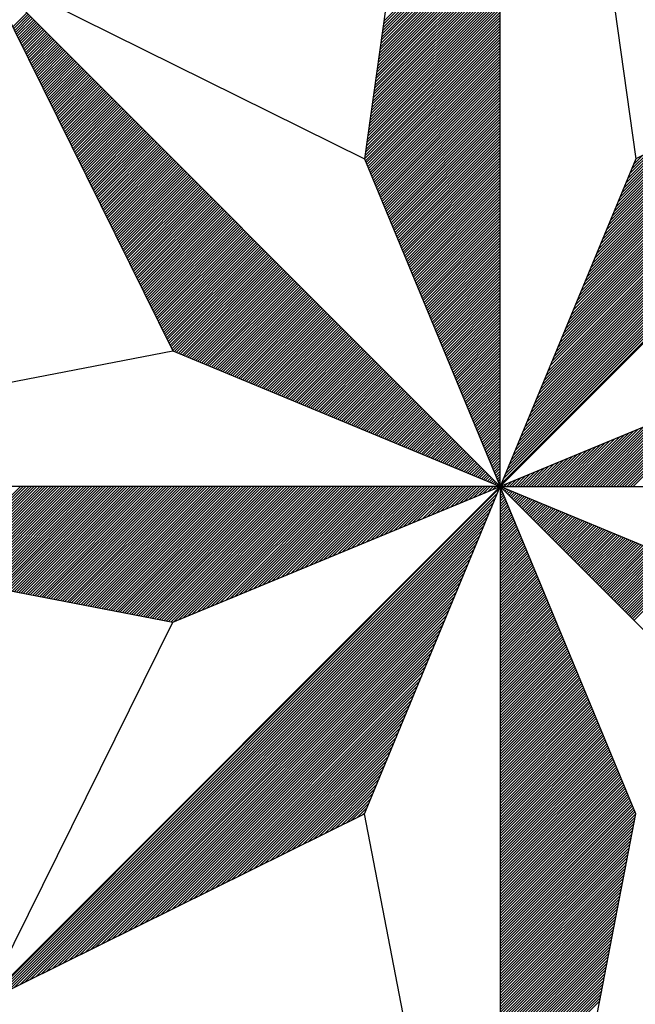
# Model space of a CAD drawing. Header units: metres. Extents: x 183400 to 184400, y 422200 to 427800.
# Tile 198 of 221: x 184169.59 to 184178.47, y 427359.21 to 427373.4. Entities that reach past the tile are written whole.
import ezdxf

# ---------------------------------------------------------------- set-up
doc = ezdxf.new("R2010")
doc.units = ezdxf.units.M
doc.layers.add('N_MK2', color=7, linetype='Continuous')
doc.layers.add('방위표', color=7, linetype='Continuous')

# ---------------------------------------------------------------- blocks, each defined once
blk = doc.blocks.new('N_MK2')
at = {"layer": '방위표', "color": 7, "linetype": 'Continuous'}
blk.add_lwpolyline([(-106.029, 0), (-33.696, -13.958), (0, 0), (-53.049, -53.048), (-13.958, -33.696), (0, 0), (0, -106.029), (13.958, -33.696), (0, 0), (53.048, -53.049), (33.696, -13.958), (0, 0), (106.028, 0), (33.696, 13.958), (0, 0), (53.049, 53.049), (13.958, 33.696), (0, 0), (0, 133.028), (-13.958, 33.696), (0, 0), (-53.049, 53.049), (-33.696, 13.958), (0, 0)], close=True, dxfattribs=at)
for points in [[(0, 133.028), (13.958, 33.696)], [(-11.964, 47.886), (0, 59.85)], [(-12.103, 46.899), (0, 59.001)], [(-12.057, 47.228), (0, 59.284)], [(-12.01, 47.557), (0, 59.567)], [(-12.288, 45.582), (0, 57.87)], [(-12.242, 45.911), (0, 58.153)], [(-12.195, 46.24), (0, 58.436)], [(-12.149, 46.569), (0, 58.718)], [(-12.426, 44.595), (0, 57.021)], [(-12.38, 44.924), (0, 57.304)], [(-12.334, 45.253), (0, 57.587)], [(-12.611, 43.279), (0, 55.89)], [(-12.565, 43.608), (0, 56.173)], [(-12.519, 43.937), (0, 56.456)], [(-12.473, 44.266), (0, 56.739)], [(-12.796, 41.962), (0, 54.759)], [(-12.75, 42.291), (0, 55.042)], [(-12.704, 42.62), (0, 55.324)], [(-12.658, 42.949), (0, 55.607)], [(-12.935, 40.975), (0, 53.91)], [(-12.889, 41.304), (0, 54.193)], [(-12.843, 41.633), (0, 54.476)], [(-53.049, 53.049), (-13.958, 33.696)], [(-13.12, 39.659), (0, 52.779)], [(-13.074, 39.988), (0, 53.062)], [(-13.028, 40.317), (0, 53.344)], [(-12.981, 40.646), (0, 53.627)], [(0.12, 0.29), (52.713, 52.882)], [(-13.259, 38.671), (0, 51.93)], [(-13.213, 39), (0, 52.213)], [(-13.166, 39.33), (0, 52.496)], [(0.32, 0.773), (52.152, 52.605)], [(0.52, 1.256), (51.592, 52.328)], [(0.72, 1.739), (51.032, 52.05)], [(0.92, 2.221), (50.472, 51.773)], [(-13.444, 37.355), (0, 50.799)], [(-13.398, 37.684), (0, 51.082)], [(-13.351, 38.013), (0, 51.365)], [(-13.305, 38.342), (0, 51.647)], [(1.12, 2.704), (49.912, 51.496)], [(1.32, 3.187), (49.351, 51.218)], [(1.52, 3.67), (48.791, 50.941)], [(1.72, 4.153), (48.231, 50.664)], [(-13.629, 36.039), (0, 49.667)], [(-13.583, 36.368), (0, 49.95)], [(-13.536, 36.697), (0, 50.233)], [(-13.49, 37.026), (0, 50.516)], [(1.92, 4.636), (47.671, 50.386)], [(2.12, 5.119), (47.111, 50.109)], [(2.32, 5.602), (46.551, 49.832)], [(-50.191, 47.277), (-48.734, 48.734)], [(-13.768, 35.051), (0, 48.819)], [(-13.721, 35.381), (0, 49.102)], [(-13.675, 35.71), (0, 49.385)], [(2.52, 6.084), (45.99, 49.554)], [(2.72, 6.567), (45.43, 49.277)], [(2.92, 7.05), (44.87, 49)], [(3.12, 7.533), (44.31, 48.723)], [(-50.098, 47.088), (-48.593, 48.593)], [(-50.004, 46.898), (-48.451, 48.451)], [(-49.91, 46.709), (-48.31, 48.31)], [(-49.817, 46.52), (-48.168, 48.168)], [(-49.723, 46.331), (-48.027, 48.027)], [(-49.629, 46.142), (-47.885, 47.885)], [(-49.536, 45.952), (-47.744, 47.744)], [(-13.953, 33.735), (0, 47.688)], [(-13.906, 34.064), (0, 47.97)], [(-13.86, 34.393), (0, 48.253)], [(-13.814, 34.722), (0, 48.536)], [(3.32, 8.016), (43.75, 48.445)], [(3.52, 8.499), (43.19, 48.168)], [(3.72, 8.982), (42.629, 47.891)], [(-49.442, 45.763), (-47.603, 47.603)], [(-49.348, 45.574), (-47.461, 47.461)], [(-49.255, 45.385), (-47.32, 47.32)], [(-49.161, 45.196), (-47.178, 47.178)], [(-49.067, 45.007), (-47.037, 47.037)], [(-48.974, 44.817), (-46.896, 46.896)], [(-48.88, 44.628), (-46.754, 46.754)], [(-48.786, 44.439), (-46.613, 46.613)], [(-13.885, 33.52), (0, 47.405)], [(-13.802, 33.32), (0, 47.122)], [(-13.719, 33.12), (0, 46.839)], [(3.92, 9.464), (42.069, 47.613)], [(4.12, 9.947), (41.509, 47.336)], [(4.321, 10.43), (40.949, 47.059)], [(4.521, 10.913), (40.389, 46.781)], [(-48.693, 44.25), (-46.471, 46.471)], [(-48.599, 44.061), (-46.33, 46.33)], [(-48.505, 43.871), (-46.188, 46.188)], [(-48.412, 43.682), (-46.047, 46.047)], [(-48.318, 43.493), (-45.906, 45.906)], [(-48.224, 43.304), (-45.764, 45.764)], [(-48.131, 43.115), (-45.623, 45.623)], [(-13.636, 32.92), (0, 46.556)], [(-13.554, 32.72), (0, 46.273)], [(-13.471, 32.52), (0, 45.991)], [(-13.388, 32.32), (0, 45.708)], [(4.721, 11.396), (39.829, 46.504)], [(4.921, 11.879), (39.268, 46.227)], [(5.121, 12.362), (38.708, 45.949)], [(5.321, 12.844), (38.148, 45.672)], [(-48.037, 42.926), (-45.481, 45.481)], [(-47.943, 42.736), (-45.34, 45.34)], [(-47.85, 42.547), (-45.198, 45.198)], [(-47.756, 42.358), (-45.057, 45.057)], [(-47.662, 42.169), (-44.916, 44.916)], [(-47.569, 41.98), (-44.774, 44.774)], [(-47.475, 41.79), (-44.633, 44.633)], [(-13.305, 32.12), (0, 45.425)], [(-13.222, 31.92), (0, 45.142)], [(-13.139, 31.72), (0, 44.859)], [(5.521, 13.327), (37.588, 45.395)], [(5.721, 13.81), (37.028, 45.117)], [(5.921, 14.293), (36.468, 44.84)], [(-47.381, 41.601), (-44.491, 44.491)], [(-47.288, 41.412), (-44.35, 44.35)], [(-47.194, 41.223), (-44.209, 44.209)], [(-47.101, 41.034), (-44.067, 44.067)], [(-47.007, 40.845), (-43.926, 43.926)], [(-46.913, 40.655), (-43.784, 43.784)], [(-46.82, 40.466), (-43.643, 43.643)], [(-13.057, 31.52), (0, 44.576)], [(-12.974, 31.32), (0, 44.293)], [(-12.891, 31.12), (0, 44.011)], [(-12.808, 30.92), (0, 43.728)], [(6.121, 14.776), (35.907, 44.563)], [(6.321, 15.259), (35.347, 44.285)], [(6.521, 15.742), (34.787, 44.008)], [(6.721, 16.224), (34.227, 43.731)], [(-46.726, 40.277), (-43.501, 43.501)], [(-46.632, 40.088), (-43.36, 43.36)], [(-46.539, 39.899), (-43.219, 43.219)], [(-46.445, 39.709), (-43.077, 43.077)], [(-46.351, 39.52), (-42.936, 42.936)], [(-46.258, 39.331), (-42.794, 42.794)], [(-46.164, 39.142), (-42.653, 42.653)], [(-12.725, 30.72), (0, 43.445)], [(-12.642, 30.52), (0, 43.162)], [(-12.559, 30.32), (0, 42.879)], [(-12.477, 30.12), (0, 42.596)], [(6.921, 16.707), (33.667, 43.453)], [(7.121, 17.19), (33.107, 43.176)], [(7.321, 17.673), (32.546, 42.899)], [(7.521, 18.156), (31.986, 42.621)], [(-46.07, 38.953), (-42.511, 42.511)], [(-45.977, 38.763), (-42.37, 42.37)], [(-45.883, 38.574), (-42.229, 42.229)], [(-45.789, 38.385), (-42.087, 42.087)], [(-45.696, 38.196), (-41.946, 41.946)], [(-45.602, 38.007), (-41.804, 41.804)], [(-45.508, 37.818), (-41.663, 41.663)], [(-12.394, 29.92), (0, 42.314)], [(-12.311, 29.72), (0, 42.031)], [(-12.228, 29.52), (0, 41.748)], [(7.721, 18.639), (31.426, 42.344)], [(7.921, 19.122), (30.866, 42.067)], [(8.121, 19.604), (30.306, 41.789)], [(-45.415, 37.628), (-41.522, 41.522)], [(-45.321, 37.439), (-41.38, 41.38)], [(-45.227, 37.25), (-41.239, 41.239)], [(-45.134, 37.061), (-41.097, 41.097)], [(-45.04, 36.872), (-40.956, 40.956)], [(-44.946, 36.682), (-40.814, 40.814)], [(-44.853, 36.493), (-40.673, 40.673)], [(-44.759, 36.304), (-40.532, 40.532)], [(-12.145, 29.32), (0, 41.465)], [(-12.062, 29.12), (0, 41.182)], [(-11.98, 28.92), (0, 40.899)], [(-11.897, 28.72), (0, 40.617)], [(8.321, 20.087), (29.746, 41.512)], [(8.521, 20.57), (29.185, 41.235)], [(8.721, 21.053), (28.625, 40.957)], [(8.921, 21.536), (28.065, 40.68)], [(-44.665, 36.115), (-40.39, 40.39)], [(-44.572, 35.926), (-40.249, 40.249)], [(-44.478, 35.737), (-40.107, 40.107)], [(-44.384, 35.547), (-39.966, 39.966)], [(-44.291, 35.358), (-39.824, 39.824)], [(-44.197, 35.169), (-39.683, 39.683)], [(-44.103, 34.98), (-39.542, 39.542)], [(-11.814, 28.52), (0, 40.334)], [(-11.731, 28.32), (0, 40.051)], [(-11.648, 28.12), (0, 39.768)], [(9.121, 22.019), (27.505, 40.403)], [(9.321, 22.502), (26.945, 40.125)], [(9.521, 22.984), (26.385, 39.848)], [(9.721, 23.467), (25.824, 39.571)], [(-44.01, 34.791), (-39.4, 39.4)], [(-43.916, 34.601), (-39.259, 39.259)], [(-43.822, 34.412), (-39.117, 39.117)], [(-43.729, 34.223), (-38.976, 38.976)], [(-43.635, 34.034), (-38.834, 38.834)], [(-43.541, 33.845), (-38.693, 38.693)], [(-43.448, 33.656), (-38.552, 38.552)], [(-11.565, 27.92), (0, 39.485)], [(-11.482, 27.72), (0, 39.202)], [(-11.4, 27.52), (0, 38.919)], [(-11.317, 27.32), (0, 38.637)], [(9.921, 23.95), (25.264, 39.293)], [(10.121, 24.433), (24.704, 39.016)], [(10.321, 24.916), (24.144, 38.739)], [(-43.354, 33.466), (-38.41, 38.41)], [(-43.26, 33.277), (-38.269, 38.269)], [(-43.167, 33.088), (-38.127, 38.127)], [(-43.073, 32.899), (-37.986, 37.986)], [(-42.979, 32.71), (-37.845, 37.845)], [(-42.886, 32.52), (-37.703, 37.703)], [(-42.792, 32.331), (-37.562, 37.562)], [(-11.234, 27.12), (0, 38.354)], [(-11.151, 26.92), (0, 38.071)], [(-11.068, 26.72), (0, 37.788)], [(-10.985, 26.52), (0, 37.505)], [(10.521, 25.399), (23.584, 38.461)], [(10.721, 25.882), (23.024, 38.184)], [(10.921, 26.364), (22.463, 37.907)], [(11.121, 26.847), (21.903, 37.629)], [(-42.698, 32.142), (-37.42, 37.42)], [(-42.605, 31.953), (-37.279, 37.279)], [(-42.511, 31.764), (-37.137, 37.137)], [(-42.418, 31.575), (-36.996, 36.996)], [(-42.324, 31.385), (-36.855, 36.855)], [(-42.23, 31.196), (-36.713, 36.713)], [(-42.137, 31.007), (-36.572, 36.572)], [(-10.903, 26.32), (0, 37.222)], [(-10.82, 26.12), (0, 36.94)], [(-10.737, 25.92), (0, 36.657)], [(11.321, 27.33), (21.343, 37.352)], [(11.521, 27.813), (20.783, 37.075)], [(11.721, 28.296), (20.223, 36.797)], [(11.921, 28.779), (19.662, 36.52)], [(-42.043, 30.818), (-36.43, 36.43)], [(-41.949, 30.629), (-36.289, 36.289)], [(-41.856, 30.439), (-36.147, 36.147)], [(-41.762, 30.25), (-36.006, 36.006)], [(-41.668, 30.061), (-35.865, 35.865)], [(-41.575, 29.872), (-35.723, 35.723)], [(-41.481, 29.683), (-35.582, 35.582)], [(-10.654, 25.72), (0, 36.374)], [(-10.571, 25.52), (0, 36.091)], [(-10.488, 25.32), (0, 35.808)], [(-10.405, 25.12), (0, 35.525)], [(12.121, 29.262), (19.102, 36.243)], [(12.321, 29.745), (18.542, 35.966)], [(12.521, 30.227), (17.982, 35.688)], [(-41.387, 29.494), (-35.44, 35.44)], [(-41.294, 29.304), (-35.299, 35.299)], [(-41.2, 29.115), (-35.158, 35.158)], [(-41.106, 28.926), (-35.016, 35.016)], [(-41.013, 28.737), (-34.875, 34.875)], [(-40.919, 28.548), (-34.733, 34.733)], [(-40.825, 28.358), (-34.592, 34.592)], [(-40.732, 28.169), (-34.45, 34.45)], [(-10.323, 24.92), (0, 35.242)], [(-10.24, 24.72), (0, 34.96)], [(-10.157, 24.52), (0, 34.677)], [(12.721, 30.71), (17.422, 35.411)], [(12.921, 31.193), (16.862, 35.134)], [(13.121, 31.676), (16.301, 34.856)], [(13.321, 32.159), (15.741, 34.579)], [(-40.638, 27.98), (-34.309, 34.309)], [(-40.544, 27.791), (-34.168, 34.168)], [(-40.451, 27.602), (-34.026, 34.026)], [(-40.357, 27.412), (-33.885, 33.885)], [(-40.263, 27.223), (-33.743, 33.743)], [(-40.17, 27.034), (-33.602, 33.602)], [(-40.076, 26.845), (-33.46, 33.46)], [(-10.074, 24.32), (0, 34.394)], [(-9.991, 24.12), (0, 34.111)], [(-9.908, 23.92), (0, 33.828)], [(-9.826, 23.72), (0, 33.545)], [(13.521, 32.642), (15.181, 34.302)], [(13.721, 33.125), (14.621, 34.024)], [(-39.982, 26.656), (-33.319, 33.319)], [(-39.889, 26.467), (-33.178, 33.178)], [(-39.795, 26.277), (-33.036, 33.036)], [(-39.701, 26.088), (-32.895, 32.895)], [(-39.608, 25.899), (-32.753, 32.753)], [(-39.514, 25.71), (-32.612, 32.612)], [(-39.42, 25.521), (-32.471, 32.471)], [(-9.743, 23.52), (0, 33.263)], [(-9.66, 23.32), (0, 32.98)], [(-9.577, 23.12), (0, 32.697)], [(-39.327, 25.331), (-32.329, 32.329)], [(-39.233, 25.142), (-32.188, 32.188)], [(-39.139, 24.953), (-32.046, 32.046)], [(-39.046, 24.764), (-31.905, 31.905)], [(-38.952, 24.575), (-31.763, 31.763)], [(-38.858, 24.386), (-31.622, 31.622)], [(-38.765, 24.196), (-31.481, 31.481)], [(-9.494, 22.92), (0, 32.414)], [(-9.411, 22.72), (0, 32.131)], [(-9.328, 22.52), (0, 31.848)], [(-9.246, 22.32), (0, 31.566)], [(-38.671, 24.007), (-31.339, 31.339)], [(-38.577, 23.818), (-31.198, 31.198)], [(-38.484, 23.629), (-31.056, 31.056)], [(-38.39, 23.44), (-30.915, 30.915)], [(-38.296, 23.25), (-30.773, 30.773)], [(-38.203, 23.061), (-30.632, 30.632)], [(-38.109, 22.872), (-30.491, 30.491)], [(-9.163, 22.12), (0, 31.283)], [(-9.08, 21.92), (0, 31)], [(-8.997, 21.72), (0, 30.717)], [(-8.914, 21.52), (0, 30.434)], [(-38.015, 22.683), (-30.349, 30.349)], [(-37.922, 22.494), (-30.208, 30.208)], [(-37.828, 22.305), (-30.066, 30.066)], [(-37.735, 22.115), (-29.925, 29.925)], [(-37.641, 21.926), (-29.784, 29.784)], [(-37.547, 21.737), (-29.642, 29.642)], [(-37.454, 21.548), (-29.501, 29.501)], [(-8.831, 21.32), (0, 30.151)], [(-8.749, 21.12), (0, 29.868)], [(-8.666, 20.92), (0, 29.586)], [(-37.36, 21.359), (-29.359, 29.359)], [(-37.266, 21.169), (-29.218, 29.218)], [(-37.173, 20.98), (-29.076, 29.076)], [(-37.079, 20.791), (-28.935, 28.935)], [(-36.985, 20.602), (-28.794, 28.794)], [(-36.892, 20.413), (-28.652, 28.652)], [(-36.798, 20.224), (-28.511, 28.511)], [(-8.583, 20.72), (0, 29.303)], [(-8.5, 20.52), (0, 29.02)], [(-8.417, 20.32), (0, 28.737)], [(-8.334, 20.12), (0, 28.454)], [(-36.704, 20.034), (-28.369, 28.369)], [(-36.611, 19.845), (-28.228, 28.228)], [(-36.517, 19.656), (-28.086, 28.086)], [(-36.423, 19.467), (-27.945, 27.945)], [(-36.33, 19.278), (-27.804, 27.804)], [(-36.236, 19.088), (-27.662, 27.662)], [(-36.142, 18.899), (-27.521, 27.521)], [(-36.049, 18.71), (-27.379, 27.379)], [(-8.251, 19.92), (0, 28.171)], [(-8.169, 19.72), (0, 27.889)], [(-8.086, 19.52), (0, 27.606)], [(-35.955, 18.521), (-27.238, 27.238)], [(-35.861, 18.332), (-27.096, 27.096)], [(-35.768, 18.143), (-26.955, 26.955)], [(-35.674, 17.953), (-26.814, 26.814)], [(-35.58, 17.764), (-26.672, 26.672)], [(-35.487, 17.575), (-26.531, 26.531)], [(-35.393, 17.386), (-26.389, 26.389)], [(-8.003, 19.32), (0, 27.323)], [(-7.92, 19.12), (0, 27.04)], [(-7.837, 18.92), (0, 26.757)], [(-7.754, 18.72), (0, 26.474)], [(-35.299, 17.197), (-26.248, 26.248)], [(-35.206, 17.007), (-26.107, 26.107)], [(-35.112, 16.818), (-25.965, 25.965)], [(-35.018, 16.629), (-25.824, 25.824)], [(-34.925, 16.44), (-25.682, 25.682)], [(-34.831, 16.251), (-25.541, 25.541)], [(-34.737, 16.061), (-25.399, 25.399)], [(-7.672, 18.52), (0, 26.191)], [(-7.589, 18.32), (0, 25.909)], [(-7.506, 18.12), (0, 25.626)], [(-7.423, 17.92), (0, 25.343)], [(-34.644, 15.872), (-25.258, 25.258)], [(-34.55, 15.683), (-25.117, 25.117)], [(-34.456, 15.494), (-24.975, 24.975)], [(-34.363, 15.305), (-24.834, 24.834)], [(-34.269, 15.116), (-24.692, 24.692)], [(-34.175, 14.926), (-24.551, 24.551)], [(-34.082, 14.737), (-24.409, 24.409)], [(-7.34, 17.72), (0, 25.06)], [(-7.257, 17.52), (0, 24.777)], [(-7.174, 17.32), (0, 24.494)], [(-33.988, 14.548), (-24.268, 24.268)], [(-33.894, 14.359), (-24.127, 24.127)], [(-33.801, 14.17), (-23.985, 23.985)], [(-33.707, 13.98), (-23.844, 23.844)], [(-33.52, 13.885), (-23.702, 23.702)], [(-33.32, 13.802), (-23.561, 23.561)], [(-33.12, 13.719), (-23.42, 23.42)], [(-7.092, 17.12), (0, 24.212)], [(-7.009, 16.92), (0, 23.929)], [(-6.926, 16.72), (0, 23.646)], [(-6.843, 16.52), (0, 23.363)], [(-32.92, 13.636), (-23.278, 23.278)], [(-32.72, 13.554), (-23.137, 23.137)], [(-32.52, 13.471), (-22.995, 22.995)], [(-32.32, 13.388), (-22.854, 22.854)], [(-32.12, 13.305), (-22.712, 22.712)], [(-31.92, 13.222), (-22.571, 22.571)], [(-31.72, 13.139), (-22.43, 22.43)], [(-6.76, 16.32), (0, 23.08)], [(-6.677, 16.12), (0, 22.797)], [(-6.595, 15.92), (0, 22.515)], [(-31.52, 13.057), (-22.288, 22.288)], [(-31.32, 12.974), (-22.147, 22.147)], [(-31.12, 12.891), (-22.005, 22.005)], [(-30.92, 12.808), (-21.864, 21.864)], [(-30.72, 12.725), (-21.722, 21.722)], [(-30.52, 12.642), (-21.581, 21.581)], [(-30.32, 12.559), (-21.44, 21.44)], [(-30.12, 12.477), (-21.298, 21.298)], [(-6.512, 15.72), (0, 22.232)], [(-6.429, 15.52), (0, 21.949)], [(-6.346, 15.32), (0, 21.666)], [(-6.263, 15.12), (0, 21.383)], [(-29.92, 12.394), (-21.157, 21.157)], [(-29.72, 12.311), (-21.015, 21.015)], [(-29.52, 12.228), (-20.874, 20.874)], [(-29.32, 12.145), (-20.733, 20.733)], [(-29.12, 12.062), (-20.591, 20.591)], [(-28.92, 11.98), (-20.45, 20.45)], [(-28.72, 11.897), (-20.308, 20.308)], [(-6.18, 14.92), (0, 21.1)], [(-6.097, 14.72), (0, 20.817)], [(-6.015, 14.52), (0, 20.535)], [(-28.52, 11.814), (-20.167, 20.167)], [(-28.32, 11.731), (-20.025, 20.025)], [(-28.12, 11.648), (-19.884, 19.884)], [(-27.92, 11.565), (-19.743, 19.743)], [(-27.72, 11.482), (-19.601, 19.601)], [(-27.52, 11.4), (-19.46, 19.46)], [(-27.32, 11.317), (-19.318, 19.318)], [(-5.932, 14.32), (0, 20.252)], [(-5.849, 14.12), (0, 19.969)], [(-5.766, 13.92), (0, 19.686)], [(-5.683, 13.72), (0, 19.403)], [(-27.12, 11.234), (-19.177, 19.177)], [(-26.92, 11.151), (-19.035, 19.035)], [(-26.72, 11.068), (-18.894, 18.894)], [(-26.52, 10.985), (-18.753, 18.753)], [(-26.32, 10.903), (-18.611, 18.611)], [(-26.12, 10.82), (-18.47, 18.47)], [(-25.92, 10.737), (-18.328, 18.328)], [(-5.6, 13.52), (0, 19.12)], [(-5.518, 13.32), (0, 18.838)], [(-5.435, 13.12), (0, 18.555)], [(-5.352, 12.92), (0, 18.272)], [(-25.72, 10.654), (-18.187, 18.187)], [(-25.52, 10.571), (-18.046, 18.046)], [(-25.32, 10.488), (-17.904, 17.904)], [(-25.12, 10.405), (-17.763, 17.763)], [(-24.92, 10.323), (-17.621, 17.621)], [(-24.72, 10.24), (-17.48, 17.48)], [(-24.52, 10.157), (-17.338, 17.338)], [(-5.269, 12.72), (0, 17.989)], [(-5.186, 12.52), (0, 17.706)], [(-5.103, 12.32), (0, 17.423)], [(-24.32, 10.074), (-17.197, 17.197)], [(-24.12, 9.991), (-17.056, 17.056)], [(-23.92, 9.908), (-16.914, 16.914)], [(-23.72, 9.826), (-16.773, 16.773)], [(-23.52, 9.743), (-16.631, 16.631)], [(-23.32, 9.66), (-16.49, 16.49)], [(-23.12, 9.577), (-16.348, 16.348)], [(-5.021, 12.12), (0, 17.141)], [(-4.938, 11.92), (0, 16.858)], [(-4.855, 11.72), (0, 16.575)], [(-4.772, 11.52), (0, 16.292)], [(-22.92, 9.494), (-16.207, 16.207)], [(-22.72, 9.411), (-16.066, 16.066)], [(-22.52, 9.328), (-15.924, 15.924)], [(-22.32, 9.246), (-15.783, 15.783)], [(-22.12, 9.163), (-15.641, 15.641)], [(-21.92, 9.08), (-15.5, 15.5)], [(-21.72, 8.997), (-15.358, 15.358)], [(-21.52, 8.914), (-15.217, 15.217)], [(-4.689, 11.32), (0, 16.009)], [(-4.606, 11.12), (0, 15.726)], [(-4.523, 10.92), (0, 15.443)], [(-21.32, 8.831), (-15.076, 15.076)], [(-21.12, 8.749), (-14.934, 14.934)], [(-20.92, 8.666), (-14.793, 14.793)], [(-20.72, 8.583), (-14.651, 14.651)], [(-20.52, 8.5), (-14.51, 14.51)], [(-20.32, 8.417), (-14.369, 14.369)], [(-20.12, 8.334), (-14.227, 14.227)], [(-4.441, 10.72), (0, 15.161)], [(-4.358, 10.52), (0, 14.878)], [(-4.275, 10.32), (0, 14.595)], [(-4.192, 10.12), (0, 14.312)], [(-106.029, 0), (-33.696, 13.958)], [(-19.92, 8.251), (-14.086, 14.086)], [(-19.72, 8.169), (-13.944, 13.944)], [(-19.52, 8.086), (-13.803, 13.803)], [(-19.32, 8.003), (-13.661, 13.661)], [(-19.12, 7.92), (-13.52, 13.52)], [(-18.92, 7.837), (-13.379, 13.379)], [(-18.72, 7.754), (-13.237, 13.237)], [(-4.109, 9.92), (0, 14.029)], [(-4.026, 9.72), (0, 13.746)], [(-3.944, 9.52), (0, 13.464)], [(-3.861, 9.32), (0, 13.181)], [(-18.52, 7.672), (-13.096, 13.096)], [(-18.32, 7.589), (-12.954, 12.954)], [(-18.12, 7.506), (-12.813, 12.813)], [(-17.92, 7.423), (-12.671, 12.671)], [(-17.72, 7.34), (-12.53, 12.53)], [(-17.52, 7.257), (-12.389, 12.389)], [(-17.32, 7.174), (-12.247, 12.247)], [(-3.778, 9.12), (0, 12.898)], [(-3.695, 8.92), (0, 12.615)], [(-3.612, 8.72), (0, 12.332)], [(-17.12, 7.092), (-12.106, 12.106)], [(-16.92, 7.009), (-11.964, 11.964)], [(-16.72, 6.926), (-11.823, 11.823)], [(-16.52, 6.843), (-11.682, 11.682)], [(-16.32, 6.76), (-11.54, 11.54)], [(-16.12, 6.677), (-11.399, 11.399)], [(-15.92, 6.595), (-11.257, 11.257)], [(-3.529, 8.52), (0, 12.049)], [(-3.446, 8.32), (0, 11.766)], [(-3.364, 8.12), (0, 11.484)], [(-3.281, 7.92), (0, 11.201)], [(-15.72, 6.512), (-11.116, 11.116)], [(-15.52, 6.429), (-10.974, 10.974)], [(-15.32, 6.346), (-10.833, 10.833)], [(-15.12, 6.263), (-10.692, 10.692)], [(-14.92, 6.18), (-10.55, 10.55)], [(-14.72, 6.098), (-10.409, 10.409)], [(-14.52, 6.015), (-10.267, 10.267)], [(-3.198, 7.72), (0, 10.918)], [(-3.115, 7.52), (0, 10.635)], [(-3.032, 7.32), (0, 10.352)], [(-14.32, 5.932), (-10.126, 10.126)], [(-14.12, 5.849), (-9.984, 9.984)], [(-13.92, 5.766), (-9.843, 9.843)], [(-13.72, 5.683), (-9.702, 9.702)], [(-13.52, 5.6), (-9.56, 9.56)], [(-13.32, 5.518), (-9.419, 9.419)], [(-13.12, 5.435), (-9.277, 9.277)], [(-12.92, 5.352), (-9.136, 9.136)], [(-2.949, 7.12), (0, 10.069)], [(-2.867, 6.92), (0, 9.787)], [(-2.784, 6.72), (0, 9.504)], [(-2.701, 6.52), (0, 9.221)], [(13.124, 0), (22.404, 9.281)], [(13.407, 0), (22.887, 9.481)], [(13.689, 0), (23.37, 9.681)], [(-12.72, 5.269), (-8.995, 8.995)], [(-12.52, 5.186), (-8.853, 8.853)], [(-12.32, 5.103), (-8.712, 8.712)], [(-12.12, 5.021), (-8.57, 8.57)], [(-11.92, 4.938), (-8.429, 8.429)], [(-11.72, 4.855), (-8.287, 8.287)], [(-11.52, 4.772), (-8.146, 8.146)], [(-2.618, 6.32), (0, 8.938)], [(-2.535, 6.12), (0, 8.655)], [(-2.452, 5.92), (0, 8.372)], [(11.71, 0), (19.99, 8.281)], [(11.992, 0), (20.473, 8.481)], [(12.275, 0), (20.956, 8.681)], [(12.558, 0), (21.439, 8.881)], [(12.841, 0), (21.922, 9.081)], [(-11.32, 4.689), (-8.005, 8.005)], [(-11.12, 4.606), (-7.863, 7.863)], [(-10.92, 4.523), (-7.722, 7.722)], [(-10.72, 4.441), (-7.58, 7.58)], [(-10.52, 4.358), (-7.439, 7.439)], [(-10.32, 4.275), (-7.297, 7.297)], [(-10.12, 4.192), (-7.156, 7.156)], [(-2.369, 5.72), (0, 8.09)], [(-2.287, 5.52), (0, 7.807)], [(-2.204, 5.32), (0, 7.524)], [(-2.121, 5.12), (0, 7.241)], [(10.295, 0), (17.576, 7.28)], [(10.578, 0), (18.059, 7.48)], [(10.861, 0), (18.541, 7.68)], [(11.144, 0), (19.024, 7.881)], [(11.427, 0), (19.507, 8.081)], [(-9.92, 4.109), (-7.015, 7.015)], [(-9.72, 4.026), (-6.873, 6.873)], [(-9.52, 3.944), (-6.732, 6.732)], [(-9.32, 3.861), (-6.59, 6.59)], [(-9.12, 3.778), (-6.449, 6.449)], [(-8.92, 3.695), (-6.308, 6.308)], [(-8.72, 3.612), (-6.166, 6.166)], [(-2.038, 4.92), (0, 6.958)], [(-1.955, 4.72), (0, 6.675)], [(-1.872, 4.52), (0, 6.392)], [(-1.79, 4.32), (0, 6.11)], [(8.598, 0), (14.679, 6.08)], [(8.881, 0), (15.161, 6.28)], [(9.164, 0), (15.644, 6.48)], [(9.447, 0), (16.127, 6.68)], [(9.73, 0), (16.61, 6.88)], [(10.012, 0), (17.093, 7.08)], [(-8.52, 3.529), (-6.025, 6.025)], [(-8.32, 3.446), (-5.883, 5.883)], [(-8.12, 3.364), (-5.742, 5.742)], [(-7.92, 3.281), (-5.6, 5.6)], [(-7.72, 3.198), (-5.459, 5.459)], [(-7.52, 3.115), (-5.318, 5.318)], [(-7.32, 3.032), (-5.176, 5.176)], [(-1.707, 4.12), (0, 5.827)], [(-1.624, 3.92), (0, 5.544)], [(-1.541, 3.72), (0, 5.261)], [(7.184, 0), (12.264, 5.08)], [(7.467, 0), (12.747, 5.28)], [(7.75, 0), (13.23, 5.48)], [(8.033, 0), (13.713, 5.68)], [(8.315, 0), (14.196, 5.88)], [(-7.12, 2.949), (-5.035, 5.035)], [(-6.92, 2.867), (-4.893, 4.893)], [(-6.72, 2.784), (-4.752, 4.752)], [(-6.52, 2.701), (-4.61, 4.61)], [(-6.32, 2.618), (-4.469, 4.469)], [(-6.12, 2.535), (-4.328, 4.328)], [(-5.92, 2.452), (-4.186, 4.186)], [(-1.458, 3.52), (0, 4.978)], [(-1.375, 3.32), (0, 4.695)], [(-1.292, 3.12), (0, 4.413)], [(-1.21, 2.92), (0, 4.13)], [(5.77, 0), (9.85, 4.08)], [(6.053, 0), (10.333, 4.28)], [(6.335, 0), (10.816, 4.48)], [(6.618, 0), (11.299, 4.68)], [(6.901, 0), (11.781, 4.88)], [(-5.72, 2.369), (-4.045, 4.045)], [(-5.52, 2.287), (-3.903, 3.903)], [(-5.32, 2.204), (-3.762, 3.762)], [(-5.12, 2.121), (-3.62, 3.62)], [(-4.92, 2.038), (-3.479, 3.479)], [(-4.72, 1.955), (-3.338, 3.338)], [(-4.52, 1.872), (-3.196, 3.196)], [(-4.32, 1.79), (-3.055, 3.055)], [(-1.127, 2.72), (0, 3.847)], [(-1.044, 2.52), (0, 3.564)], [(-0.961, 2.32), (0, 3.281)], [(4.356, 0), (7.436, 3.08)], [(4.638, 0), (7.919, 3.28)], [(4.921, 0), (8.401, 3.48)], [(5.204, 0), (8.884, 3.68)], [(5.487, 0), (9.367, 3.88)], [(-4.12, 1.707), (-2.913, 2.913)], [(-3.92, 1.624), (-2.772, 2.772)], [(-3.72, 1.541), (-2.631, 2.631)], [(-3.52, 1.458), (-2.489, 2.489)], [(-3.32, 1.375), (-2.348, 2.348)], [(-3.12, 1.292), (-2.206, 2.206)], [(-2.92, 1.21), (-2.065, 2.065)], [(-0.878, 2.12), (0, 2.998)], [(-0.795, 1.92), (0, 2.715)], [(-0.713, 1.72), (0, 2.433)], [(-0.63, 1.52), (0, 2.15)], [(2.941, 0), (5.021, 2.08)], [(3.224, 0), (5.504, 2.28)], [(3.507, 0), (5.987, 2.48)], [(3.79, 0), (6.47, 2.68)], [(4.073, 0), (6.953, 2.88)], [(-2.72, 1.127), (-1.923, 1.923)], [(-2.52, 1.044), (-1.782, 1.782)], [(-2.32, 0.961), (-1.641, 1.641)], [(-2.12, 0.878), (-1.499, 1.499)], [(-1.92, 0.795), (-1.358, 1.358)], [(-1.72, 0.713), (-1.216, 1.216)], [(-1.52, 0.63), (-1.075, 1.075)], [(-0.547, 1.32), (0, 1.867)], [(-0.464, 1.12), (0, 1.584)], [(-0.381, 0.92), (0, 1.301)], [(-0.298, 0.72), (0, 1.018)], [(1.527, 0), (2.607, 1.08)], [(1.81, 0), (3.09, 1.28)], [(2.093, 0), (3.573, 1.48)], [(2.376, 0), (4.056, 1.68)], [(2.659, 0), (4.539, 1.88)], [(-58.547, -9.163), (-49.385, 0)], [(-58.31, -9.208), (-49.102, 0)], [(-58.073, -9.254), (-48.819, 0)], [(-57.836, -9.3), (-48.536, 0)], [(-57.599, -9.346), (-48.253, 0)], [(-57.362, -9.391), (-47.97, 0)], [(-57.125, -9.437), (-47.688, 0)], [(-56.888, -9.483), (-47.405, 0)], [(-56.65, -9.529), (-47.122, 0)], [(-56.413, -9.574), (-46.839, 0)], [(-56.176, -9.62), (-46.556, 0)], [(-55.939, -9.666), (-46.273, 0)], [(-55.702, -9.712), (-45.991, 0)], [(-55.465, -9.757), (-45.708, 0)], [(-55.228, -9.803), (-45.425, 0)], [(-54.991, -9.849), (-45.142, 0)], [(-54.754, -9.895), (-44.859, 0)], [(-54.517, -9.94), (-44.576, 0)], [(-54.279, -9.986), (-44.293, 0)], [(-54.042, -10.032), (-44.011, 0)], [(-53.805, -10.078), (-43.728, 0)], [(-53.568, -10.123), (-43.445, 0)], [(-53.331, -10.169), (-43.162, 0)], [(-53.094, -10.215), (-42.879, 0)], [(-52.857, -10.261), (-42.596, 0)], [(-52.62, -10.306), (-42.314, 0)], [(-52.383, -10.352), (-42.031, 0)], [(-52.146, -10.398), (-41.748, 0)], [(-51.909, -10.444), (-41.465, 0)], [(-51.671, -10.489), (-41.182, 0)], [(-51.434, -10.535), (-40.899, 0)], [(-51.197, -10.581), (-40.617, 0)], [(-50.96, -10.627), (-40.334, 0)], [(-50.723, -10.672), (-40.051, 0)], [(-50.486, -10.718), (-39.768, 0)], [(-50.249, -10.764), (-39.485, 0)], [(-50.012, -10.81), (-39.202, 0)], [(-49.775, -10.855), (-38.919, 0)], [(-49.538, -10.901), (-38.637, 0)], [(-49.301, -10.947), (-38.354, 0)], [(-49.063, -10.993), (-38.071, 0)], [(-48.826, -11.038), (-37.788, 0)], [(-48.589, -11.084), (-37.505, 0)], [(-48.352, -11.13), (-37.222, 0)], [(-48.115, -11.176), (-36.94, 0)], [(-47.878, -11.221), (-36.657, 0)], [(-47.641, -11.267), (-36.374, 0)], [(-47.404, -11.313), (-36.091, 0)], [(-47.167, -11.359), (-35.808, 0)], [(-46.93, -11.404), (-35.525, 0)], [(-46.693, -11.45), (-35.242, 0)], [(-46.455, -11.496), (-34.96, 0)], [(-46.218, -11.542), (-34.677, 0)], [(-45.981, -11.587), (-34.394, 0)], [(-45.744, -11.633), (-34.111, 0)], [(-45.507, -11.679), (-33.828, 0)], [(-45.27, -11.725), (-33.545, 0)], [(-45.033, -11.77), (-33.263, 0)], [(-44.796, -11.816), (-32.98, 0)], [(-44.559, -11.862), (-32.697, 0)], [(-44.322, -11.908), (-32.414, 0)], [(-44.085, -11.953), (-32.131, 0)], [(-43.847, -11.999), (-31.848, 0)], [(-43.61, -12.045), (-31.566, 0)], [(-43.373, -12.091), (-31.283, 0)], [(-43.136, -12.136), (-31, 0)], [(-42.899, -12.182), (-30.717, 0)], [(-42.662, -12.228), (-30.434, 0)], [(-42.425, -12.274), (-30.151, 0)], [(-42.188, -12.319), (-29.868, 0)], [(-41.951, -12.365), (-29.586, 0)], [(-41.714, -12.411), (-29.303, 0)], [(-41.477, -12.457), (-29.02, 0)], [(-41.239, -12.502), (-28.737, 0)], [(-41.002, -12.548), (-28.454, 0)], [(-40.765, -12.594), (-28.171, 0)], [(-40.528, -12.64), (-27.889, 0)], [(-40.291, -12.685), (-27.606, 0)], [(-40.054, -12.731), (-27.323, 0)], [(-39.817, -12.777), (-27.04, 0)], [(-39.58, -12.823), (-26.757, 0)], [(-39.343, -12.868), (-26.474, 0)], [(-39.106, -12.914), (-26.191, 0)], [(-38.869, -12.96), (-25.909, 0)], [(-38.631, -13.006), (-25.626, 0)], [(-38.394, -13.051), (-25.343, 0)], [(-38.157, -13.097), (-25.06, 0)], [(-37.92, -13.143), (-24.777, 0)], [(-37.683, -13.189), (-24.494, 0)], [(-37.446, -13.234), (-24.212, 0)], [(-37.209, -13.28), (-23.929, 0)], [(-36.972, -13.326), (-23.646, 0)], [(-36.735, -13.372), (-23.363, 0)], [(-36.498, -13.417), (-23.08, 0)], [(-36.261, -13.463), (-22.797, 0)], [(-36.023, -13.509), (-22.515, 0)], [(-35.786, -13.555), (-22.232, 0)], [(-35.549, -13.6), (-21.949, 0)], [(-35.312, -13.646), (-21.666, 0)], [(-35.075, -13.692), (-21.383, 0)], [(-34.838, -13.738), (-21.1, 0)], [(-34.601, -13.783), (-20.817, 0)], [(-34.364, -13.829), (-20.535, 0)], [(-34.127, -13.875), (-20.252, 0)], [(-33.89, -13.921), (-19.969, 0)], [(-33.607, -13.921), (-19.686, 0)], [(-33.125, -13.721), (-19.403, 0)], [(-32.642, -13.521), (-19.12, 0)], [(-32.159, -13.321), (-18.838, 0)], [(-31.676, -13.121), (-18.555, 0)], [(-31.193, -12.921), (-18.272, 0)], [(-30.71, -12.721), (-17.989, 0)], [(-30.227, -12.521), (-17.706, 0)], [(-29.745, -12.321), (-17.423, 0)], [(-29.262, -12.121), (-17.141, 0)], [(-28.779, -11.921), (-16.858, 0)], [(-28.296, -11.721), (-16.575, 0)], [(-27.813, -11.521), (-16.292, 0)], [(-27.33, -11.321), (-16.009, 0)], [(-26.847, -11.121), (-15.726, 0)], [(-26.364, -10.921), (-15.443, 0)], [(-25.882, -10.721), (-15.161, 0)], [(-25.399, -10.521), (-14.878, 0)], [(-24.916, -10.321), (-14.595, 0)], [(-24.433, -10.121), (-14.312, 0)], [(-23.95, -9.921), (-14.029, 0)], [(-23.467, -9.721), (-13.746, 0)], [(-22.984, -9.521), (-13.464, 0)], [(-22.502, -9.321), (-13.181, 0)], [(-22.019, -9.121), (-12.898, 0)], [(-21.536, -8.921), (-12.615, 0)], [(-21.053, -8.721), (-12.332, 0)], [(-20.57, -8.521), (-12.049, 0)], [(-20.087, -8.321), (-11.766, 0)], [(-19.604, -8.121), (-11.484, 0)], [(-19.122, -7.921), (-11.201, 0)], [(-18.639, -7.721), (-10.918, 0)], [(-18.156, -7.521), (-10.635, 0)], [(-17.673, -7.321), (-10.352, 0)], [(-17.19, -7.121), (-10.069, 0)], [(-16.707, -6.921), (-9.787, 0)], [(-16.224, -6.721), (-9.504, 0)], [(-15.742, -6.521), (-9.221, 0)], [(-15.259, -6.321), (-8.938, 0)], [(-14.776, -6.121), (-8.655, 0)], [(-14.293, -5.921), (-8.372, 0)], [(-13.81, -5.721), (-8.09, 0)], [(-13.327, -5.521), (-7.807, 0)], [(-12.844, -5.321), (-7.524, 0)], [(-12.362, -5.121), (-7.241, 0)], [(-11.879, -4.921), (-6.958, 0)], [(-11.396, -4.721), (-6.675, 0)], [(-10.913, -4.521), (-6.392, 0)], [(-10.43, -4.32), (-6.11, 0)], [(-9.947, -4.12), (-5.827, 0)], [(-9.464, -3.92), (-5.544, 0)], [(-8.982, -3.72), (-5.261, 0)], [(-8.499, -3.52), (-4.978, 0)], [(-8.016, -3.32), (-4.695, 0)], [(-7.533, -3.12), (-4.413, 0)], [(-7.05, -2.92), (-4.13, 0)], [(-6.567, -2.72), (-3.847, 0)], [(-6.084, -2.52), (-3.564, 0)], [(-5.602, -2.32), (-3.281, 0)], [(-5.119, -2.12), (-2.998, 0)], [(-4.636, -1.92), (-2.715, 0)], [(-4.153, -1.72), (-2.433, 0)], [(-3.67, -1.52), (-2.15, 0)], [(-3.187, -1.32), (-1.867, 0)], [(-2.704, -1.12), (-1.584, 0)], [(-2.221, -0.92), (-1.301, 0)], [(-1.739, -0.72), (-1.018, 0)], [(-1.32, 0.547), (-0.933, 0.933)], [(-1.256, -0.52), (-0.736, 0)], [(-1.12, 0.464), (-0.792, 0.792)], [(-0.92, 0.381), (-0.651, 0.651)], [(-0.773, -0.32), (-0.453, 0)], [(-0.72, 0.298), (-0.509, 0.509)], [(-0.52, 0.215), (-0.368, 0.368)], [(-0.32, 0.133), (-0.226, 0.226)], [(-0.29, -0.12), (-0.17, 0)], [(-0.215, 0.52), (0, 0.736)], [(-0.133, 0.32), (0, 0.453)], [(-0.12, 0.05), (-0.085, 0.085)], [(-0.05, 0.12), (0, 0.17)], [(0.113, 0), (0.193, 0.08)], [(0.396, 0), (0.676, 0.28)], [(0.679, 0), (1.159, 0.48)], [(0.961, 0), (1.641, 0.68)], [(1.244, 0), (2.124, 0.88)], [(-52.823, -52.936), (-0.08, -0.193)], [(-52.263, -52.659), (-0.28, -0.676)], [(0, -0.113), (0.033, -0.08)], [(0, -0.396), (0.116, -0.28)], [(0, -0.679), (0.199, -0.48)], [(0, -0.961), (0.282, -0.68)], [(0, -1.244), (0.364, -0.88)], [(0.056, -0.056), (0.08, -0.033)], [(0.198, -0.198), (0.28, -0.116)], [(0.339, -0.339), (0.48, -0.199)], [(0.481, -0.481), (0.68, -0.282)], [(0.622, -0.622), (0.88, -0.364)], [(0.764, -0.764), (1.08, -0.447)], [(0.905, -0.905), (1.28, -0.53)], [(1.046, -1.046), (1.48, -0.613)], [(1.188, -1.188), (1.68, -0.696)], [(1.329, -1.329), (1.88, -0.779)], [(1.471, -1.471), (2.08, -0.862)], [(1.612, -1.612), (2.28, -0.944)], [(-51.703, -52.382), (-0.48, -1.159)], [(-51.143, -52.104), (-0.68, -1.641)], [(0, -1.527), (0.447, -1.08)], [(0, -1.81), (0.53, -1.28)], [(0, -2.093), (0.613, -1.48)], [(0, -2.376), (0.696, -1.68)], [(0, -2.659), (0.779, -1.88)], [(1.754, -1.754), (2.48, -1.027)], [(1.895, -1.895), (2.68, -1.11)], [(2.036, -2.036), (2.88, -1.193)], [(2.178, -2.178), (3.08, -1.276)], [(2.319, -2.319), (3.28, -1.359)], [(2.461, -2.461), (3.48, -1.441)], [(2.602, -2.602), (3.68, -1.524)], [(2.743, -2.744), (3.88, -1.607)], [(2.885, -2.885), (4.08, -1.69)], [(3.026, -3.026), (4.28, -1.773)], [(3.168, -3.168), (4.48, -1.856)], [(3.309, -3.309), (4.68, -1.939)], [(3.451, -3.451), (4.88, -2.021)], [(-50.583, -51.827), (-0.88, -2.124)], [(-50.023, -51.55), (-1.08, -2.607)], [(0, -2.941), (0.862, -2.08)], [(0, -3.224), (0.944, -2.28)], [(0, -3.507), (1.027, -2.48)], [(0, -3.79), (1.11, -2.68)], [(0, -4.073), (1.193, -2.88)], [(3.592, -3.592), (5.08, -2.104)], [(3.733, -3.733), (5.28, -2.187)], [(3.875, -3.875), (5.48, -2.27)], [(4.016, -4.016), (5.68, -2.353)], [(4.158, -4.158), (5.88, -2.436)], [(4.299, -4.299), (6.08, -2.518)], [(4.441, -4.441), (6.28, -2.601)], [(4.582, -4.582), (6.48, -2.684)], [(4.723, -4.723), (6.68, -2.767)], [(4.865, -4.865), (6.88, -2.85)], [(5.006, -5.006), (7.08, -2.933)], [(5.148, -5.148), (7.28, -3.016)], [(-49.463, -51.273), (-1.28, -3.09)], [(-48.902, -50.995), (-1.48, -3.573)], [(0, -4.356), (1.276, -3.08)], [(0, -4.638), (1.359, -3.28)], [(0, -4.921), (1.441, -3.48)], [(0, -5.204), (1.524, -3.68)], [(0, -5.487), (1.607, -3.88)], [(5.289, -5.289), (7.48, -3.098)], [(5.43, -5.431), (7.68, -3.181)], [(5.572, -5.572), (7.88, -3.264)], [(5.713, -5.713), (8.08, -3.347)], [(5.855, -5.855), (8.28, -3.43)], [(5.996, -5.996), (8.48, -3.513)], [(6.138, -6.138), (8.68, -3.595)], [(6.279, -6.279), (8.88, -3.678)], [(6.42, -6.421), (9.08, -3.761)], [(6.562, -6.562), (9.28, -3.844)], [(6.703, -6.703), (9.48, -3.927)], [(6.845, -6.845), (9.68, -4.01)], [(-48.342, -50.718), (-1.68, -4.056)], [(-47.782, -50.441), (-1.88, -4.539)], [(-47.222, -50.163), (-2.08, -5.021)], [(0, -5.77), (1.69, -4.08)], [(0, -6.053), (1.773, -4.28)], [(0, -6.335), (1.856, -4.48)], [(0, -6.618), (1.939, -4.68)], [(0, -6.901), (2.021, -4.88)], [(6.986, -6.986), (9.88, -4.093)], [(7.127, -7.128), (10.08, -4.175)], [(7.269, -7.269), (10.28, -4.258)], [(7.41, -7.41), (10.48, -4.341)], [(7.552, -7.552), (10.68, -4.424)], [(7.693, -7.693), (10.88, -4.507)], [(7.835, -7.835), (11.08, -4.59)], [(7.976, -7.976), (11.28, -4.672)], [(8.117, -8.118), (11.48, -4.755)], [(8.259, -8.259), (11.68, -4.838)], [(8.4, -8.4), (11.88, -4.921)], [(8.542, -8.542), (12.08, -5.004)], [(-46.662, -49.886), (-2.28, -5.504)], [(-46.102, -49.609), (-2.48, -5.987)], [(0, -7.184), (2.104, -5.08)], [(0, -7.467), (2.187, -5.28)], [(0, -7.75), (2.27, -5.48)], [(0, -8.033), (2.353, -5.68)], [(0, -8.315), (2.436, -5.88)], [(8.683, -8.683), (12.28, -5.087)], [(8.825, -8.825), (12.48, -5.17)], [(8.966, -8.966), (12.68, -5.252)], [(9.107, -9.108), (12.88, -5.335)], [(9.249, -9.249), (13.08, -5.418)], [(9.39, -9.39), (13.28, -5.501)], [(9.532, -9.532), (13.48, -5.584)], [(9.673, -9.673), (13.68, -5.667)], [(9.814, -9.815), (13.88, -5.749)], [(9.956, -9.956), (14.08, -5.832)], [(10.097, -10.098), (14.28, -5.915)], [(10.239, -10.239), (14.48, -5.998)], [(-45.542, -49.331), (-2.68, -6.47)], [(-44.981, -49.054), (-2.88, -6.953)], [(0, -8.598), (2.518, -6.08)], [(0, -8.881), (2.601, -6.28)], [(0, -9.164), (2.684, -6.48)], [(0, -9.447), (2.767, -6.68)], [(0, -9.73), (2.85, -6.88)], [(0, -10.012), (2.933, -7.08)], [(10.38, -10.38), (14.68, -6.081)], [(10.522, -10.522), (14.88, -6.164)], [(10.663, -10.663), (15.08, -6.247)], [(10.804, -10.805), (15.28, -6.329)], [(10.946, -10.946), (15.48, -6.412)], [(11.087, -11.087), (15.68, -6.495)], [(11.229, -11.229), (15.88, -6.578)], [(11.37, -11.37), (16.08, -6.661)], [(11.512, -11.512), (16.28, -6.744)], [(11.653, -11.653), (16.48, -6.826)], [(11.794, -11.795), (16.68, -6.909)], [(11.936, -11.936), (16.88, -6.992)], [(12.077, -12.077), (17.08, -7.075)], [(-44.421, -48.777), (-3.08, -7.436)], [(-43.861, -48.5), (-3.28, -7.919)], [(0, -10.295), (3.016, -7.28)], [(0, -10.578), (3.098, -7.48)], [(0, -10.861), (3.181, -7.68)], [(0, -11.144), (3.264, -7.88)], [(0, -11.427), (3.347, -8.08)], [(12.219, -12.219), (17.28, -7.158)], [(12.36, -12.36), (17.48, -7.241)], [(12.501, -12.502), (17.68, -7.323)], [(12.643, -12.643), (17.88, -7.406)], [(12.784, -12.785), (18.08, -7.489)], [(12.926, -12.926), (18.28, -7.572)], [(13.067, -13.067), (18.48, -7.655)], [(13.209, -13.209), (18.68, -7.738)], [(13.35, -13.35), (18.88, -7.821)], [(13.491, -13.492), (19.08, -7.903)], [(13.633, -13.633), (19.28, -7.986)], [(13.774, -13.775), (19.48, -8.069)], [(-43.301, -48.222), (-3.48, -8.401)], [(-42.741, -47.945), (-3.68, -8.884)], [(0, -11.71), (3.43, -8.28)], [(0, -11.992), (3.513, -8.48)], [(0, -12.275), (3.595, -8.68)], [(0, -12.558), (3.678, -8.88)], [(0, -12.841), (3.761, -9.08)], [(-42.181, -47.668), (-3.88, -9.367)], [(-41.621, -47.39), (-4.08, -9.85)], [(0, -13.124), (3.844, -9.28)], [(0, -13.407), (3.927, -9.48)], [(0, -13.689), (4.01, -9.68)], [(0, -13.972), (4.093, -9.88)], [(0, -14.255), (4.175, -10.08)], [(-41.06, -47.113), (-4.28, -10.333)], [(-40.5, -46.836), (-4.48, -10.816)], [(0, -14.538), (4.258, -10.28)], [(0, -14.821), (4.341, -10.48)], [(0, -15.104), (4.424, -10.68)], [(0, -15.386), (4.507, -10.88)], [(0, -15.669), (4.59, -11.08)], [(-39.94, -46.558), (-4.68, -11.299)], [(-39.38, -46.281), (-4.88, -11.781)], [(0, -15.952), (4.672, -11.28)], [(0, -16.235), (4.755, -11.48)], [(0, -16.518), (4.838, -11.68)], [(0, -16.801), (4.921, -11.88)], [(0, -17.084), (5.004, -12.08)], [(-38.82, -46.004), (-5.08, -12.264)], [(-38.26, -45.727), (-5.28, -12.747)], [(0, -17.366), (5.087, -12.28)], [(0, -17.649), (5.17, -12.48)], [(0, -17.932), (5.252, -12.68)], [(0, -18.215), (5.335, -12.88)], [(0, -18.498), (5.418, -13.08)], [(-53.049, -53.048), (-33.696, -13.958)], [(-37.7, -45.449), (-5.48, -13.23)], [(-37.139, -45.172), (-5.68, -13.713)], [(0, -18.781), (5.501, -13.28)], [(0, -19.063), (5.584, -13.48)], [(0, -19.346), (5.667, -13.68)], [(0, -19.629), (5.749, -13.88)], [(0, -19.912), (5.832, -14.08)], [(-36.579, -44.895), (-5.88, -14.196)], [(-36.019, -44.617), (-6.08, -14.679)], [(-35.459, -44.34), (-6.28, -15.161)], [(0, -20.195), (5.915, -14.28)], [(0, -20.478), (5.998, -14.48)], [(0, -20.761), (6.081, -14.68)], [(0, -21.043), (6.164, -14.88)], [(0, -21.326), (6.247, -15.08)], [(-34.899, -44.063), (-6.48, -15.644)], [(-34.339, -43.785), (-6.68, -16.127)], [(0, -21.609), (6.329, -15.28)], [(0, -21.892), (6.412, -15.48)], [(0, -22.175), (6.495, -15.68)], [(0, -22.458), (6.578, -15.88)], [(0, -22.74), (6.661, -16.08)], [(-33.779, -43.508), (-6.88, -16.61)], [(-33.218, -43.231), (-7.08, -17.093)], [(0, -23.023), (6.744, -16.28)], [(0, -23.306), (6.826, -16.48)], [(0, -23.589), (6.909, -16.68)], [(0, -23.872), (6.992, -16.88)], [(0, -24.155), (7.075, -17.08)], [(-32.658, -42.954), (-7.28, -17.576)], [(-32.098, -42.676), (-7.48, -18.059)], [(0, -24.437), (7.158, -17.28)], [(0, -24.72), (7.241, -17.48)], [(0, -25.003), (7.324, -17.68)], [(0, -25.286), (7.406, -17.88)], [(0, -25.569), (7.489, -18.08)], [(-31.538, -42.399), (-7.68, -18.541)], [(-30.978, -42.122), (-7.881, -19.024)], [(0, -25.852), (7.572, -18.28)], [(0, -26.135), (7.655, -18.48)], [(0, -26.417), (7.738, -18.68)], [(0, -26.7), (7.821, -18.88)], [(0, -26.983), (7.903, -19.08)], [(-30.418, -41.844), (-8.081, -19.507)], [(-29.858, -41.567), (-8.281, -19.99)], [(0, -27.266), (7.986, -19.28)], [(0, -27.549), (8.069, -19.48)], [(0, -27.832), (8.152, -19.68)], [(0, -28.114), (8.235, -19.88)], [(0, -28.397), (8.318, -20.08)], [(-29.297, -41.29), (-8.481, -20.473)], [(-28.737, -41.012), (-8.681, -20.956)], [(0, -28.68), (8.4, -20.28)], [(0, -28.963), (8.483, -20.48)], [(0, -29.246), (8.566, -20.68)], [(0, -29.529), (8.649, -20.88)], [(0, -29.811), (8.732, -21.08)], [(-28.177, -40.735), (-8.881, -21.439)], [(-27.617, -40.458), (-9.081, -21.922)], [(0, -30.094), (8.815, -21.28)], [(0, -30.377), (8.898, -21.48)], [(0, -30.66), (8.98, -21.68)], [(0, -30.943), (9.063, -21.88)], [(0, -31.226), (9.146, -22.08)], [(0, -31.509), (9.229, -22.28)], [(-27.057, -40.181), (-9.281, -22.404)], [(-26.497, -39.903), (-9.481, -22.887)], [(0, -31.791), (9.312, -22.48)], [(0, -32.074), (9.395, -22.68)], [(0, -32.357), (9.477, -22.88)], [(0, -32.64), (9.56, -23.08)], [(0, -32.923), (9.643, -23.28)], [(-25.937, -39.626), (-9.681, -23.37)], [(-25.376, -39.349), (-9.881, -23.853)], [(0, -33.206), (9.726, -23.48)], [(0, -33.488), (9.809, -23.68)], [(0, -33.771), (9.892, -23.88)], [(0, -34.054), (9.975, -24.08)], [(0, -34.337), (10.057, -24.28)], [(-24.816, -39.071), (-10.081, -24.336)], [(-24.256, -38.794), (-10.281, -24.819)], [(-23.696, -38.517), (-10.481, -25.302)], [(0, -34.62), (10.14, -24.48)], [(0, -34.903), (10.223, -24.68)], [(0, -35.186), (10.306, -24.88)], [(0, -35.468), (10.389, -25.08)], [(0, -35.751), (10.472, -25.28)], [(-23.136, -38.24), (-10.681, -25.784)], [(-22.576, -37.962), (-10.881, -26.267)], [(0, -36.034), (10.554, -25.48)], [(0, -36.317), (10.637, -25.68)], [(0, -36.6), (10.72, -25.88)], [(0, -36.883), (10.803, -26.08)], [(0, -37.165), (10.886, -26.28)], [(-22.016, -37.685), (-11.081, -26.75)], [(-21.455, -37.408), (-11.281, -27.233)], [(0, -37.448), (10.969, -26.48)], [(0, -37.731), (11.052, -26.68)], [(0, -38.014), (11.134, -26.88)], [(0, -38.297), (11.217, -27.08)], [(0, -38.58), (11.3, -27.28)], [(-20.895, -37.13), (-11.481, -27.716)], [(-20.335, -36.853), (-11.681, -28.199)], [(0, -38.862), (11.383, -27.48)], [(0, -39.145), (11.466, -27.68)], [(0, -39.428), (11.549, -27.88)], [(0, -39.711), (11.631, -28.08)], [(0, -39.994), (11.714, -28.28)], [(-19.775, -36.576), (-11.881, -28.682)], [(-19.215, -36.298), (-12.081, -29.164)], [(0, -40.277), (11.797, -28.48)], [(0, -40.56), (11.88, -28.68)], [(0, -40.842), (11.963, -28.88)], [(0, -41.125), (12.046, -29.08)], [(0, -41.408), (12.129, -29.28)], [(-18.655, -36.021), (-12.281, -29.647)], [(-18.095, -35.744), (-12.481, -30.13)], [(0, -41.691), (12.211, -29.48)], [(0, -41.974), (12.294, -29.68)], [(0, -42.257), (12.377, -29.88)], [(0, -42.539), (12.46, -30.08)], [(0, -42.822), (12.543, -30.28)], [(-17.534, -35.467), (-12.681, -30.613)], [(-16.974, -35.189), (-12.881, -31.096)], [(0, -43.105), (12.626, -30.48)], [(0, -43.388), (12.708, -30.68)], [(0, -43.671), (12.791, -30.88)], [(0, -43.954), (12.874, -31.08)], [(0, -44.237), (12.957, -31.279)], [(-16.414, -34.912), (-13.081, -31.579)], [(-15.854, -34.635), (-13.281, -32.062)], [(0, -44.519), (13.04, -31.479)], [(0, -44.802), (13.123, -31.679)], [(0, -45.085), (13.206, -31.879)], [(0, -45.368), (13.288, -32.079)], [(0, -45.651), (13.371, -32.279)], [(-15.294, -34.357), (-13.481, -32.544)], [(-14.734, -34.08), (-13.681, -33.027)], [(0, -45.934), (13.454, -32.479)], [(0, -46.216), (13.537, -32.679)], [(0, -46.499), (13.62, -32.879)], [(0, -46.782), (13.703, -33.079)], [(0, -47.065), (13.785, -33.279)], [(-14.174, -33.803), (-13.881, -33.51)], [(0, -106.029), (-13.958, -33.696)], [(0, -47.348), (13.868, -33.479)], [(0, -47.631), (13.951, -33.679)], [(0, -47.913), (13.896, -34.018)], [(0, -48.196), (13.828, -34.368)], [(0, -48.479), (13.761, -34.718)], [(0, -48.762), (13.693, -35.069)], [(0, -49.045), (13.625, -35.419)], [(0, -49.328), (13.558, -35.77)], [(0, -49.611), (13.49, -36.12)], [(0, -49.893), (13.423, -36.471)], [(0, -50.176), (13.355, -36.821)], [(0, -50.459), (13.287, -37.172)], [(0, -50.742), (13.22, -37.522)], [(0, -51.025), (13.152, -37.873)], [(0, -51.308), (13.084, -38.223)], [(0, -51.59), (13.017, -38.574)], [(0, -51.873), (12.949, -38.924)], [(0, -52.156), (12.882, -39.275)], [(0, -52.439), (12.814, -39.625)], [(0, -52.722), (12.746, -39.976)], [(0, -53.005), (12.679, -40.326)], [(0, -53.287), (12.611, -40.677)], [(0, -53.57), (12.543, -41.027)], [(0, -53.853), (12.476, -41.377)], [(0, -54.136), (12.408, -41.728)], [(0, -54.419), (12.34, -42.078)], [(0, -54.702), (12.273, -42.429)], [(0, -54.985), (12.205, -42.779)], [(0, -55.267), (12.138, -43.13)], [(0, -55.55), (12.07, -43.48)], [(0, -55.833), (12.002, -43.831)], [(0, -56.116), (11.935, -44.181)], [(0, -56.399), (11.867, -44.532)], [(0, -56.682), (11.799, -44.882)], [(0, -56.964), (11.732, -45.233)], [(0, -57.247), (11.664, -45.583)], [(0, -57.53), (11.597, -45.934)], [(0, -57.813), (11.529, -46.284)], [(0, -58.096), (11.461, -46.635)], [(0, -58.379), (11.394, -46.985)], [(0, -58.662), (11.326, -47.336)], [(0, -58.944), (11.258, -47.686)], [(0, -59.227), (11.191, -48.036)], [(0, -59.51), (11.123, -48.387)], [(0, -59.793), (11.055, -48.737)], [(0, -60.076), (10.988, -49.088)], [(0, -60.359), (10.92, -49.438)], [(0, -60.641), (10.853, -49.789)], [(0, -60.924), (10.785, -50.139)], [(0, -61.207), (10.717, -50.49)], [(0, -61.49), (10.65, -50.84)], [(0, -61.773), (10.582, -51.191)], [(0, -62.056), (10.514, -51.541)], [(0, -62.338), (10.447, -51.892)], [(0, -62.621), (10.379, -52.242)], [(0, -62.904), (10.312, -52.593)], [(0, -63.187), (10.244, -52.943)]]:
    blk.add_lwpolyline(points, dxfattribs=at)

msp = doc.modelspace()

# ---------------------------------------------------------------- block references
at = {"layer": 'N_MK2', "linetype": 'Continuous', "lineweight": 15, "xscale": 0.1399996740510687, "yscale": 0.1399996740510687, "zscale": 0.139999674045}
msp.add_blockref('N_MK2', (184176.519, 427366.673), dxfattribs=at)

doc.saveas('drawing.dxf')
